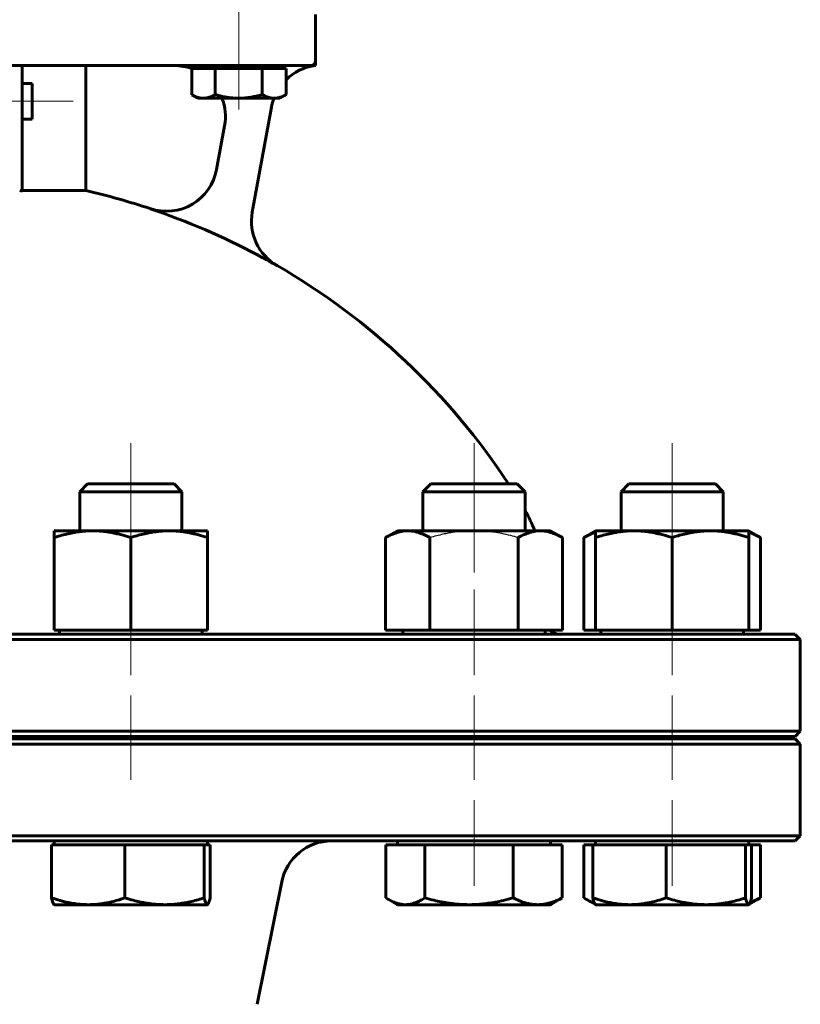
# Model space of a CAD drawing. Header units: millimetres. Extents: x 0 to 594, y 0 to 420.
# Tile 7 of 23: x 185 to 223, y 227 to 275. Entities that reach past the tile are written whole.
import ezdxf

# ---------------------------------------------------------------- set-up
doc = ezdxf.new("R2010")
doc.units = ezdxf.units.MM
for name, pattern in [('K5LT-1', [0]), ('K5LT_AXLED', [12, 7.5, -1.5, 1.5, -1.5]), ('K5LT_BASIC', [0])]:
    doc.linetypes.add(name, pattern=pattern)
doc.layers.add('Системный слой (1)', color=7, linetype='Continuous', true_color=0x6c6c6c)

# ---------------------------------------------------------------- blocks, each defined once
blk = doc.blocks.new('U0')
at = {"layer": 'Системный слой (1)', "color": 143, "linetype": 'K5LT_BASIC', "lineweight": 60, "true_color": 0x33acca}
for p, q in [((138.286, 239.892), (180.536, 239.892)), ((180.536, 239.892), (222.786, 239.892))]:
    blk.add_line(p, q, dxfattribs=at)
blk = doc.blocks.new('U1')
at = {"layer": 'Системный слой (1)', "color": 143, "linetype": 'K5LT_BASIC', "lineweight": 60, "true_color": 0x33acca}
for p, q in [((185.411, 271.892), (185.411, 271.017)), ((185.411, 271.017), (185.411, 270.142))]:
    blk.add_line(p, q, dxfattribs=at)
blk = doc.blocks.new('U10')
at = {"layer": 'Системный слой (1)', "color": 143, "linetype": 'K5LT_BASIC', "lineweight": 60, "true_color": 0x33acca}
for p, q in [((138.286, 234.767), (180.536, 234.767)), ((180.536, 234.767), (222.786, 234.767))]:
    blk.add_line(p, q, dxfattribs=at)
blk = doc.blocks.new('U11')
at = {"layer": 'Системный слой (1)', "color": 143, "linetype": 'K5LT_BASIC', "lineweight": 60, "true_color": 0x33acca}
for p, q in [((180.536, 244.892), (138.286, 244.892)), ((222.786, 244.892), (180.536, 244.892))]:
    blk.add_line(p, q, dxfattribs=at)
blk = doc.blocks.new('U12')
at = {"layer": 'Системный слой (1)', "color": 143, "linetype": 'K5LT_BASIC', "lineweight": 60, "true_color": 0x33acca}
for start, end in [(102.8395, 108.4097), (71.5903, 77.1605), (119.982, 146.6923), (33.3077, 60.018)]:
    blk.add_arc((180.536, 233.733), 33.75, start, end, dxfattribs=at)
blk = doc.blocks.new('U15')
at = {"layer": 'Системный слой (1)', "color": 143, "linetype": 'K5LT_BASIC', "lineweight": 60, "true_color": 0x33acca}
for p, q in [((180.536, 239.767), (138.286, 239.767)), ((222.786, 239.767), (180.536, 239.767))]:
    blk.add_line(p, q, dxfattribs=at)
blk = doc.blocks.new('U22')
at = {"layer": 'Системный слой (1)', "color": 143, "linetype": 'K5LT_BASIC', "lineweight": 60, "true_color": 0x33acca}
for start, end in [(70.0499, 90), (349.6441, 21.0996)]:
    blk.add_arc((192.375, 270.267), 2.5, start, end, dxfattribs=at)
blk = doc.blocks.new('U23')
at = {"layer": 'Системный слой (1)', "color": 143, "linetype": 'K5LT_BASIC', "lineweight": 60, "true_color": 0x33acca}
for start, end in [(97.0495, 134.3455), (159.364, 169.6441)]:
    blk.add_arc((199.593, 270.286), 2.5, start, end, dxfattribs=at)
blk = doc.blocks.new('U25')
at = {"layer": 'Системный слой (1)', "color": 143, "linetype": 'K5LT_BASIC', "lineweight": 60, "true_color": 0x33acca}
for p, q in [((220.585, 231.764), (220.744, 231.822)), ((220.744, 231.822), (220.908, 231.893)), ((220.908, 231.893), (221.079, 231.977))]:
    blk.add_line(p, q, dxfattribs=at)
blk = doc.blocks.new('U27')
at = {"layer": 'Системный слой (1)', "color": 143, "linetype": 'K5LT_BASIC', "lineweight": 60, "true_color": 0x33acca}
for p, q in [((205.875, 252.267), (204.936, 252.267)), ((209.169, 252.267), (205.875, 252.267))]:
    blk.add_line(p, q, dxfattribs=at)
blk = doc.blocks.new('U29')
at = {"layer": 'Системный слой (1)', "color": 143, "linetype": 'K5LT_BASIC', "lineweight": 60, "true_color": 0x33acca}
for p, q in [((212.438, 231.977), (212.486, 231.946)), ((212.486, 231.946), (212.533, 231.917)), ((212.533, 231.917), (212.579, 231.889)), ((212.579, 231.889), (212.706, 231.821)), ((212.706, 231.821), (212.83, 231.764)), ((212.83, 231.764), (212.95, 231.718))]:
    blk.add_line(p, q, dxfattribs=at)
blk = doc.blocks.new('U31')
at = {"layer": 'Системный слой (1)', "color": 143, "linetype": 'K5LT_BASIC', "lineweight": 60, "true_color": 0x33acca}
for p, q in [((216.618, 252.267), (214.642, 252.267)), ((218.875, 252.267), (216.618, 252.267))]:
    blk.add_line(p, q, dxfattribs=at)
blk = doc.blocks.new('U32')
at = {"layer": 'Системный слой (1)', "color": 143, "linetype": 'K5LT_BASIC', "lineweight": 60, "true_color": 0x33acca}
for p, q in [((220.5, 231.642), (220.506, 231.642)), ((220.506, 231.642), (220.511, 231.644)), ((220.511, 231.644), (220.517, 231.646)), ((220.517, 231.646), (220.541, 231.671)), ((220.541, 231.671), (220.582, 231.757)), ((220.582, 231.757), (220.626, 231.902)), ((220.626, 231.902), (220.644, 231.977))]:
    blk.add_line(p, q, dxfattribs=at)
blk = doc.blocks.new('U34')
at = {"layer": 'Системный слой (1)', "color": 143, "linetype": 'K5LT_BASIC', "lineweight": 60, "true_color": 0x33acca}
for p, q in [((193.227, 271.345), (193.235, 271.341)), ((193.235, 271.341), (193.433, 271.243)), ((193.433, 271.243), (193.618, 271.186)), ((193.618, 271.186), (193.798, 271.167))]:
    blk.add_line(p, q, dxfattribs=at)
blk = doc.blocks.new('U39')
at = {"layer": 'Системный слой (1)', "color": 143, "linetype": 'K5LT_BASIC', "lineweight": 60, "true_color": 0x33acca}
for p, q in [((220.693, 249.826), (220.508, 249.89)), ((220.887, 249.74), (220.693, 249.826)), ((221.088, 249.632), (220.887, 249.74))]:
    blk.add_line(p, q, dxfattribs=at)
blk = doc.blocks.new('U40')
at = {"layer": 'Системный слой (1)', "color": 143, "linetype": 'K5LT_BASIC', "lineweight": 60, "true_color": 0x33acca}
for p, q in [((202.732, 231.977), (202.78, 231.946)), ((202.78, 231.946), (202.827, 231.917)), ((202.827, 231.917), (202.874, 231.889)), ((202.874, 231.889), (203.049, 231.797)), ((203.049, 231.797), (203.321, 231.694)), ((203.321, 231.694), (203.586, 231.646)), ((203.586, 231.646), (203.688, 231.642))]:
    blk.add_line(p, q, dxfattribs=at)
blk = doc.blocks.new('U41')
at = {"layer": 'Системный слой (1)', "color": 143, "linetype": 'K5LT_BASIC', "lineweight": 60, "true_color": 0x33acca}
for p, q in [((188.343, 252.267), (188.125, 252.267)), ((192.358, 252.267), (188.343, 252.267))]:
    blk.add_line(p, q, dxfattribs=at)
blk = doc.blocks.new('U43')
at = {"layer": 'Системный слой (1)', "color": 143, "linetype": 'K5LT_BASIC', "lineweight": 60, "true_color": 0x33acca}
for p, q in [((193.984, 231.642), (193.989, 231.642)), ((193.989, 231.642), (193.995, 231.644)), ((193.995, 231.644), (194, 231.646)), ((194, 231.646), (194.025, 231.671)), ((194.025, 231.671), (194.066, 231.757)), ((194.066, 231.757), (194.109, 231.902)), ((194.109, 231.902), (194.127, 231.977))]:
    blk.add_line(p, q, dxfattribs=at)
blk = doc.blocks.new('U44')
at = {"layer": 'Системный слой (1)', "color": 143, "linetype": 'K5LT_BASIC', "lineweight": 60, "true_color": 0x33acca}
for p, q in [((212.63, 249.74), (212.428, 249.632)), ((212.823, 249.826), (212.63, 249.74)), ((213.008, 249.89), (212.823, 249.826))]:
    blk.add_line(p, q, dxfattribs=at)

msp = doc.modelspace()

# ---------------------------------------------------------------- linework, layer by layer
at = {"layer": 'Системный слой (1)', "color": 30, "linetype": 'K5LT_AXLED', "lineweight": 18, "true_color": 0xff8000}
for p, q in [((195.5361, 273.2666), (195.5361, 277.3916)), ((195.5361, 270.6166), (195.5361, 274.7666)), ((176.0361, 271.0166), (185.0361, 271.0166)), ((182.9111, 271.0166), (187.4111, 271.0166)), ((190.2418, 254.2666), (190.2418, 247.9299)), ((207.0526, 247.9299), (207.0526, 254.2666)), ((216.7583, 247.9299), (216.7583, 254.2666)), ((190.2418, 247.0916), (190.2418, 242.8916)), ((207.0526, 242.8916), (207.0526, 247.0916)), ((216.7583, 242.8916), (216.7583, 247.0916)), ((190.2418, 241.8916), (190.2418, 237.7666)), ((207.0526, 237.7666), (207.0526, 241.8916)), ((216.7583, 237.7666), (216.7583, 241.8916)), ((207.0526, 232.5666), (207.0526, 236.7666)), ((216.7583, 232.5666), (216.7583, 236.7666))]:
    msp.add_line(p, q, dxfattribs=at)
at = {"layer": 'Системный слой (1)', "color": 143, "linetype": 'K5LT_BASIC', "lineweight": 60, "true_color": 0x33acca}
for p, q in [((199.2861, 273.0166), (199.2861, 275.2666)), ((183.0361, 272.7666), (184.9111, 272.7666)), ((184.9111, 272.7666), (186.7861, 272.7666)), ((184.9111, 272.7666), (184.9111, 269.4773)), ((186.7861, 272.7666), (189.5247, 272.7666)), ((188.0361, 266.6394), (188.0361, 272.7666)), ((189.5247, 272.7666), (196.7861, 272.7666)), ((193.5361, 272.6166), (193.5361, 272.7666)), ((196.7861, 272.7666), (199.0361, 272.7666)), ((197.5361, 272.6166), (197.5361, 272.7666)), ((199.2861, 272.7666), (199.2861, 273.0166)), ((193.2267, 272.6166), (193.7981, 272.6166)), ((193.2267, 272.6166), (193.2267, 271.3452)), ((193.7981, 272.6166), (194.3694, 272.6166)), ((194.3694, 272.6166), (195.5241, 272.6166)), ((194.3694, 272.6166), (194.3694, 271.3452)), ((195.5241, 272.6166), (196.6788, 272.6166)), ((196.6788, 272.6166), (196.6788, 271.3452)), ((196.6788, 272.6166), (197.2621, 272.6166)), ((197.2621, 272.6166), (197.8454, 272.6166)), ((197.8454, 272.6166), (197.8454, 271.3452)), ((184.9111, 271.8916), (185.4111, 271.8916)), ((193.5361, 271.1666), (193.2343, 271.3408)), ((197.5361, 271.1666), (197.8378, 271.3408)), ((197.8454, 271.3452), (197.8377, 271.3407)), ((193.7981, 271.1666), (193.5361, 271.1666)), ((195.5241, 271.1666), (193.7981, 271.1666)), ((197.2621, 271.1666), (195.5241, 271.1666)), ((196.1909, 265.5762), (197.1336, 270.7349)), ((197.5361, 271.1666), (197.2621, 271.1666)), ((184.9111, 270.1416), (185.4111, 270.1416)), ((194.8343, 269.8172), (194.4416, 267.6682)), ((184.9111, 269.4773), (184.9111, 266.6284)), ((188.0361, 266.6394), (184.9111, 266.6394)), ((197.4008, 262.9608), (197.4019, 262.967)), ((188.1252, 252.2666), (187.7418, 251.8832)), ((192.3584, 252.2666), (192.7418, 251.8832)), ((204.936, 252.2666), (204.5526, 251.8832)), ((209.1692, 252.2666), (209.5526, 251.8832)), ((214.6417, 252.2666), (214.2583, 251.8832)), ((218.8749, 252.2666), (219.2583, 251.8832)), ((187.7418, 249.9666), (187.7418, 251.8832)), ((187.7418, 251.8832), (187.9985, 251.8832)), ((187.9985, 251.8832), (192.7418, 251.8832)), ((192.7418, 249.9666), (192.7418, 251.8832)), ((204.5526, 251.8832), (205.6615, 251.8832)), ((204.5526, 249.9666), (204.5526, 251.8832)), ((205.6615, 251.8832), (209.5526, 251.8832)), ((209.5526, 249.9666), (209.5526, 251.8832)), ((214.2583, 251.8832), (216.5922, 251.8832)), ((214.2583, 249.9666), (214.2583, 251.8832)), ((216.5922, 251.8832), (219.2583, 251.8832)), ((219.2583, 249.9666), (219.2583, 251.8832)), ((186.4918, 249.9666), (188.3668, 249.9666)), ((186.4918, 249.6317), (186.4918, 249.9666)), ((186.4918, 245.0916), (186.4918, 249.6317)), ((188.3668, 249.9666), (192.1168, 249.9666)), ((190.2418, 245.0916), (190.2418, 249.6317)), ((192.1168, 249.9666), (193.9918, 249.9666)), ((193.9918, 249.9666), (193.9918, 249.6317)), ((193.9918, 245.0916), (193.9918, 249.6317)), ((203.3026, 249.9666), (202.7225, 249.6317)), ((202.7225, 245.0916), (202.7225, 249.6317)), ((203.3026, 249.9666), (203.805, 249.9666)), ((203.805, 249.9666), (207.0526, 249.9666)), ((204.8875, 245.0916), (204.8875, 249.6317)), ((207.0526, 249.9666), (210.3002, 249.9666)), ((209.2177, 245.0916), (209.2177, 249.6317)), ((210.3002, 249.9666), (210.8026, 249.9666)), ((210.8026, 249.9666), (211.3827, 249.6317)), ((211.3827, 245.0916), (211.3827, 249.6317)), ((213.0083, 249.9666), (212.4282, 249.6317)), ((212.4282, 245.0916), (212.4282, 249.6317)), ((213.0083, 249.6317), (213.0083, 249.9666)), ((213.0083, 249.9666), (214.8833, 249.9666)), ((213.0083, 245.0916), (213.0083, 249.6317)), ((214.8833, 249.9666), (218.6333, 249.9666)), ((216.7583, 245.0916), (216.7583, 249.6317)), ((218.6333, 249.9666), (220.5083, 249.9666)), ((220.5083, 249.9666), (220.5083, 249.6317)), ((220.5083, 249.9666), (221.0884, 249.6317)), ((220.5083, 245.0916), (220.5083, 249.6317)), ((221.0884, 245.0916), (221.0884, 249.6317)), ((186.4918, 245.0916), (190.2418, 245.0916)), ((186.7543, 244.8916), (186.7543, 245.0916)), ((190.2418, 245.0916), (193.9918, 245.0916)), ((193.7293, 244.8916), (193.7293, 245.0916)), ((202.7225, 245.0916), (204.8875, 245.0916)), ((203.5651, 244.8916), (203.5651, 245.0916)), ((204.8875, 245.0916), (209.2177, 245.0916)), ((209.2177, 245.0916), (211.3827, 245.0916)), ((210.5401, 244.8916), (210.5401, 245.0916)), ((212.4282, 245.0916), (213.0083, 245.0916)), ((213.0083, 245.0916), (216.7583, 245.0916)), ((213.2708, 244.8916), (213.2708, 245.0916)), ((216.7583, 245.0916), (220.5083, 245.0916)), ((220.2458, 244.8916), (220.2458, 245.0916)), ((220.5083, 245.0916), (221.0884, 245.0916)), ((222.7861, 244.8916), (223.0361, 244.6416)), ((180.5361, 244.6416), (223.0361, 244.6416)), ((223.0361, 240.1416), (223.0361, 244.6416)), ((223.0361, 240.1416), (180.5361, 240.1416)), ((187.7418, 239.7666), (187.7418, 239.8916)), ((192.7418, 239.7666), (192.7418, 239.8916)), ((204.5526, 239.7666), (204.5526, 239.8916)), ((209.5526, 239.7666), (209.5526, 239.8916)), ((210.5361, 239.7666), (210.5361, 239.8916)), ((214.2583, 239.7666), (214.2583, 239.8916)), ((219.2583, 239.7666), (219.2583, 239.8916)), ((222.7861, 239.8916), (223.0361, 240.1416)), ((180.5361, 239.5166), (223.0361, 239.5166)), ((222.7861, 239.7666), (223.0361, 239.5166)), ((223.0361, 235.0166), (223.0361, 239.5166)), ((223.0361, 235.0166), (180.5361, 235.0166)), ((186.3563, 234.5666), (188.1552, 234.5666)), ((186.3563, 234.5666), (186.3563, 231.9765)), ((186.4918, 234.5666), (186.4918, 234.7666)), ((188.1552, 234.5666), (189.9542, 234.5666)), ((189.9542, 234.5666), (189.9542, 231.9765)), ((189.9542, 234.5666), (191.8969, 234.5666)), ((191.8969, 234.5666), (193.8397, 234.5666)), ((193.8397, 234.5666), (193.9835, 234.5666)), ((193.8397, 234.5666), (193.8397, 231.9765)), ((193.9835, 234.5666), (194.1273, 234.5666)), ((193.9918, 234.5666), (193.9918, 234.7666)), ((194.1273, 234.5666), (194.1273, 231.9765)), ((202.732, 234.5666), (202.732, 231.9765)), ((202.732, 234.5666), (203.6876, 234.5666)), ((203.3026, 234.5666), (203.3026, 234.7666)), ((203.6876, 234.5666), (204.6432, 234.5666)), ((204.6432, 234.5666), (204.6432, 231.9765)), ((204.6432, 234.5666), (206.8035, 234.5666)), ((206.8035, 234.5666), (208.9638, 234.5666)), ((208.9638, 234.5666), (210.1685, 234.5666)), ((208.9638, 234.5666), (208.9638, 231.9765)), ((210.1685, 234.5666), (211.3732, 234.5666)), ((210.8026, 234.5666), (210.8026, 234.7666)), ((211.3732, 234.5666), (211.3732, 231.9765)), ((212.4377, 234.5666), (212.4377, 231.9765)), ((212.4377, 234.5666), (212.8728, 234.5666)), ((212.8728, 234.5666), (212.8728, 231.9765)), ((212.8728, 234.5666), (214.6717, 234.5666)), ((213.0083, 234.5666), (213.0083, 234.7666)), ((214.6717, 234.5666), (216.4707, 234.5666)), ((216.4707, 234.5666), (216.4707, 231.9765)), ((216.4707, 234.5666), (218.4134, 234.5666)), ((218.4134, 234.5666), (220.3562, 234.5666)), ((220.3562, 234.5666), (220.5, 234.5666)), ((220.3562, 234.5666), (220.3562, 231.9765)), ((220.5, 234.5666), (220.6438, 234.5666)), ((220.5083, 234.5666), (220.5083, 234.7666)), ((220.6438, 234.5666), (220.6438, 231.9765)), ((220.6438, 234.5666), (221.0789, 234.5666)), ((221.0789, 234.5666), (221.0789, 231.9765)), ((222.7861, 234.7666), (223.0361, 235.0166)), ((196.4345, 226.7585), (197.6341, 232.7569)), ((186.4918, 231.6416), (186.4835, 231.6464)), ((188.1552, 231.6416), (186.4918, 231.6416)), ((191.8969, 231.6416), (188.1552, 231.6416)), ((193.9835, 231.6416), (191.8969, 231.6416)), ((193.9918, 231.6416), (193.9835, 231.6416)), ((193.9918, 231.6416), (194.0001, 231.6464)), ((203.3026, 231.6416), (202.8735, 231.8893)), ((203.6876, 231.6416), (203.3026, 231.6416)), ((206.8035, 231.6416), (203.6876, 231.6416)), ((210.1685, 231.6416), (206.8035, 231.6416)), ((210.8026, 231.6416), (210.1685, 231.6416)), ((210.8026, 231.6416), (211.2317, 231.8893)), ((210.8026, 231.6416), (210.8109, 231.6464)), ((213, 231.6464), (212.5792, 231.8893)), ((213.0083, 231.6416), (213, 231.6464)), ((214.6717, 231.6416), (213.0083, 231.6416)), ((218.4134, 231.6416), (214.6717, 231.6416)), ((220.5, 231.6416), (218.4134, 231.6416)), ((220.5083, 231.6416), (220.5, 231.6416)), ((220.5083, 231.6416), (220.5166, 231.6464)), ((220.5166, 231.6464), (220.9374, 231.8893))]:
    msp.add_line(p, q, dxfattribs=at)
for centre, radius, start, end in [((199.0361, 273.0166), 0.25, 270, 0), ((191.9842, 268.1281), 2.5, 251.59026, 349.6441), ((180.5361, 233.7333), 33.7387, 61.87172, 71.58753), ((198.6512, 265.1324), 2.5, 169.6441, 240.01799), ((203.0361, 247.2541), 7.5, 21.20256, 29.67273), ((211.2861, 245.6416), 0.75, 227.16657, 270), ((200.0856, 232.2666), 2.5, 90, 168.69007)]:
    msp.add_arc(centre, radius, start, end, dxfattribs=at)
msp.add_ellipse((180.5361, 256.6092), major_axis=(-21.5096, 0), ratio=0.4757414, start_param=4.5075626, end_param=4.5129432, dxfattribs=at)
for points, knots in [([(193.7981, 271.1666), (193.8241, 271.1666), (193.875, 271.1689), (193.9506, 271.1792), (194.0228, 271.1951), (194.1035, 271.2191), (194.1943, 271.2541), (194.2867, 271.2986), (194.3454, 271.3312), (194.3694, 271.3452)], [0, 0, 0, 0, 1.4810033, 2.8626717, 4.1512844, 5.363168, 7.1127658, 8.8326823, 10, 10, 10, 10]), ([(194.3694, 271.3452), (194.4551, 271.3205), (194.6166, 271.2779), (194.839, 271.2306), (195.0371, 271.1988), (195.2262, 271.1777), (195.3855, 271.1682), (195.4874, 271.1666), (195.5241, 271.1666)], [0, 0, 0, 0, 1.8056861, 3.5183883, 5.1040191, 6.5175992, 8.1093693, 9, 9, 9, 9]), ([(195.5241, 271.1666), (195.5767, 271.1666), (195.6795, 271.1689), (195.8323, 271.1792), (195.9783, 271.1951), (196.1413, 271.2191), (196.3249, 271.2541), (196.5116, 271.2986), (196.6303, 271.3312), (196.6788, 271.3452)], [0, 0, 0, 0, 1.4810033, 2.8626717, 4.1512844, 5.363168, 7.1127658, 8.8326823, 10, 10, 10, 10]), ([(196.6788, 271.3452), (196.722, 271.3205), (196.8036, 271.2779), (196.916, 271.2306), (197.0161, 271.1988), (197.1116, 271.1777), (197.1921, 271.1682), (197.2436, 271.1666), (197.2621, 271.1666)], [0, 0, 0, 0, 1.8056861, 3.5183883, 5.1040191, 6.5175992, 8.1093693, 9, 9, 9, 9]), ([(197.2621, 271.1666), (197.2887, 271.1666), (197.3406, 271.1689), (197.4178, 271.1792), (197.4916, 271.1951), (197.5739, 271.2191), (197.6667, 271.2541), (197.761, 271.2986), (197.821, 271.3312), (197.8454, 271.3452)], [0, 0, 0, 0, 1.4810033, 2.8626717, 4.1512844, 5.363168, 7.1127658, 8.8326823, 10, 10, 10, 10]), ([(197.4008, 262.9608), (197.3633, 262.9822), (197.2961, 263.0202), (197.212, 263.0675), (197.1593, 263.097), (197.1081, 263.1256), (197.0414, 263.1626), (196.9475, 263.2144), (196.8723, 263.2554), (196.82, 263.2838), (196.7848, 263.3029), (196.7494, 263.3221), (196.6969, 263.3504), (196.6452, 263.3783), (196.5941, 263.4058), (196.5293, 263.4405), (196.4813, 263.4659), (196.4421, 263.4872)], [0, 0, 0, 0, 2.1846946, 3.8920041, 4.8496713, 5.2116157, 6.8348141, 8.6758864, 10.6120866, 11.1028645, 11.5927387, 12.5663186, 13.0484524, 14.4662331, 15.3846776, 15.8318771, 18, 18, 18, 18]), ([(188.3668, 249.9666), (188.2746, 249.9666), (188.097, 249.9616), (187.8268, 249.9393), (187.5717, 249.9047), (187.3019, 249.8553), (187.0195, 249.7903), (186.7415, 249.7124), (186.5612, 249.6548), (186.4918, 249.6317)], [0, 0, 0, 0, 1.5318766, 2.9653804, 4.5173337, 5.7591882, 7.3597892, 9.0006567, 10, 10, 10, 10]), ([(190.2418, 249.6317), (190.0911, 249.6819), (189.8611, 249.7514), (189.5929, 249.8185), (189.4263, 249.8548), (189.2876, 249.8818), (189.1444, 249.9062), (188.9521, 249.9332), (188.7258, 249.9557), (188.519, 249.9654), (188.3994, 249.9666), (188.3668, 249.9666)], [0, 0, 0, 0, 2.6025946, 4.1246254, 5.0352998, 5.7974786, 6.8183116, 7.8482642, 9.6128391, 11.3493504, 12, 12, 12, 12]), ([(192.1168, 249.9666), (192.0246, 249.9666), (191.847, 249.9616), (191.5768, 249.9393), (191.3217, 249.9047), (191.0519, 249.8553), (190.7695, 249.7903), (190.4915, 249.7124), (190.3112, 249.6548), (190.2418, 249.6317)], [0, 0, 0, 0, 1.5318766, 2.9653804, 4.5173337, 5.7591882, 7.3597892, 9.0006567, 10, 10, 10, 10]), ([(193.9918, 249.6317), (193.8411, 249.6819), (193.6111, 249.7514), (193.3429, 249.8185), (193.1763, 249.8548), (193.0376, 249.8818), (192.8944, 249.9062), (192.7021, 249.9332), (192.4758, 249.9557), (192.269, 249.9654), (192.1494, 249.9666), (192.1168, 249.9666)], [0, 0, 0, 0, 2.6025946, 4.1246254, 5.0352998, 5.7974786, 6.8183116, 7.8482642, 9.6128391, 11.3493504, 12, 12, 12, 12]), ([(203.805, 249.9666), (203.7517, 249.9666), (203.6492, 249.9616), (203.4932, 249.9393), (203.346, 249.9047), (203.1902, 249.8553), (203.0271, 249.7903), (202.8666, 249.7124), (202.7625, 249.6548), (202.7225, 249.6317)], [0, 0, 0, 0, 1.5318766, 2.9653804, 4.5173337, 5.7591882, 7.3597892, 9.0006567, 10, 10, 10, 10]), ([(204.8875, 249.6317), (204.8005, 249.6819), (204.6677, 249.7514), (204.5129, 249.8185), (204.4167, 249.8548), (204.3366, 249.8818), (204.2539, 249.9062), (204.1429, 249.9332), (204.0123, 249.9557), (203.8929, 249.9654), (203.8238, 249.9666), (203.805, 249.9666)], [0, 0, 0, 0, 2.6025946, 4.1246254, 5.0352998, 5.7974786, 6.8183116, 7.8482642, 9.6128391, 11.3493504, 12, 12, 12, 12]), ([(210.3002, 249.9666), (210.2469, 249.9666), (210.1444, 249.9616), (209.9884, 249.9393), (209.8411, 249.9047), (209.6854, 249.8553), (209.5223, 249.7903), (209.3618, 249.7124), (209.2577, 249.6548), (209.2177, 249.6317)], [0, 0, 0, 0, 1.5318766, 2.9653804, 4.5173337, 5.7591882, 7.3597892, 9.0006567, 10, 10, 10, 10]), ([(211.3827, 249.6317), (211.2957, 249.6819), (211.1629, 249.7514), (211.0081, 249.8185), (210.9119, 249.8548), (210.8318, 249.8818), (210.7491, 249.9062), (210.6381, 249.9332), (210.5075, 249.9557), (210.388, 249.9654), (210.319, 249.9666), (210.3002, 249.9666)], [0, 0, 0, 0, 2.6025946, 4.1246254, 5.0352998, 5.7974786, 6.8183116, 7.8482642, 9.6128391, 11.3493504, 12, 12, 12, 12]), ([(214.8833, 249.9666), (214.7911, 249.9666), (214.6135, 249.9616), (214.3433, 249.9393), (214.0882, 249.9047), (213.8184, 249.8553), (213.536, 249.7903), (213.258, 249.7124), (213.0777, 249.6548), (213.0083, 249.6317)], [0, 0, 0, 0, 1.5318766, 2.9653804, 4.5173337, 5.7591882, 7.3597892, 9.0006567, 10, 10, 10, 10]), ([(216.7583, 249.6317), (216.6076, 249.6819), (216.3776, 249.7514), (216.1094, 249.8185), (215.9428, 249.8548), (215.8041, 249.8818), (215.6609, 249.9062), (215.4686, 249.9332), (215.2423, 249.9557), (215.0355, 249.9654), (214.9159, 249.9666), (214.8833, 249.9666)], [0, 0, 0, 0, 2.6025946, 4.1246254, 5.0352998, 5.7974786, 6.8183116, 7.8482642, 9.6128391, 11.3493504, 12, 12, 12, 12]), ([(218.6333, 249.9666), (218.5411, 249.9666), (218.3635, 249.9616), (218.0933, 249.9393), (217.8382, 249.9047), (217.5684, 249.8553), (217.286, 249.7903), (217.008, 249.7124), (216.8277, 249.6548), (216.7583, 249.6317)], [0, 0, 0, 0, 1.5318766, 2.9653804, 4.5173337, 5.7591882, 7.3597892, 9.0006567, 10, 10, 10, 10]), ([(220.5083, 249.6317), (220.3576, 249.6819), (220.1276, 249.7514), (219.8594, 249.8185), (219.6928, 249.8548), (219.5541, 249.8818), (219.4109, 249.9062), (219.2186, 249.9332), (218.9923, 249.9557), (218.7855, 249.9654), (218.6659, 249.9666), (218.6333, 249.9666)], [0, 0, 0, 0, 2.6025946, 4.1246254, 5.0352998, 5.7974786, 6.8183116, 7.8482642, 9.6128391, 11.3493504, 12, 12, 12, 12]), ([(186.4835, 231.6464), (186.4754, 231.6511), (186.4591, 231.6673), (186.436, 231.7093), (186.4133, 231.7669), (186.3876, 231.8483), (186.3681, 231.925), (186.3563, 231.9765)], [0, 0, 0, 0, 1.6106982, 3.2172044, 4.5373053, 5.9790175, 8, 8, 8, 8]), ([(186.3563, 231.9765), (186.5009, 231.9263), (186.7215, 231.8568), (186.9788, 231.7897), (187.1387, 231.7534), (187.2718, 231.7264), (187.4091, 231.702), (187.5937, 231.675), (187.8107, 231.6525), (188.0092, 231.6428), (188.1239, 231.6416), (188.1552, 231.6416)], [0, 0, 0, 0, 2.6025946, 4.1246254, 5.0352998, 5.7974786, 6.8183116, 7.8482642, 9.6128391, 11.3493504, 12, 12, 12, 12]), ([(188.1552, 231.6416), (188.2437, 231.6416), (188.414, 231.6467), (188.6733, 231.6689), (188.918, 231.7035), (189.1769, 231.7529), (189.4478, 231.8179), (189.7146, 231.8958), (189.8876, 231.9534), (189.9542, 231.9765)], [0, 0, 0, 0, 1.5318766, 2.9653804, 4.5173337, 5.7591882, 7.3597892, 9.0006567, 10, 10, 10, 10]), ([(189.9542, 231.9765), (190.094, 231.9315), (190.3333, 231.861), (190.6118, 231.7928), (190.7991, 231.7534), (190.9428, 231.7264), (191.0912, 231.702), (191.2905, 231.675), (191.5249, 231.6525), (191.7392, 231.6428), (191.8631, 231.6416), (191.8969, 231.6416)], [0, 0, 0, 0, 2.3311342, 4.1246254, 5.0352998, 5.7974786, 6.8183116, 7.8482642, 9.6128391, 11.3493504, 12, 12, 12, 12]), ([(191.8969, 231.6416), (191.9925, 231.6416), (192.1764, 231.6467), (192.4564, 231.6689), (192.7207, 231.7035), (193.0003, 231.7529), (193.2929, 231.8179), (193.581, 231.8958), (193.7678, 231.9534), (193.8397, 231.9765)], [0, 0, 0, 0, 1.5318766, 2.9653804, 4.5173337, 5.7591882, 7.3597892, 9.0006567, 10, 10, 10, 10]), ([(193.8397, 231.9765), (193.8513, 231.9263), (193.8689, 231.8568), (193.8895, 231.7897), (193.9022, 231.7534), (193.9129, 231.7264), (193.9239, 231.702), (193.9386, 231.675), (193.956, 231.6525), (193.9718, 231.6428), (193.981, 231.6416), (193.9835, 231.6416)], [0, 0, 0, 0, 2.6025946, 4.1246254, 5.0352998, 5.7974786, 6.8183116, 7.8482642, 9.6128391, 11.3493504, 12, 12, 12, 12]), ([(203.6876, 231.6416), (203.7346, 231.6416), (203.8251, 231.6467), (203.9628, 231.6689), (204.0928, 231.7035), (204.2303, 231.7529), (204.3742, 231.8179), (204.516, 231.8958), (204.6078, 231.9534), (204.6432, 231.9765)], [0, 0, 0, 0, 1.5318766, 2.9653804, 4.5173337, 5.7591882, 7.3597892, 9.0006567, 10, 10, 10, 10]), ([(204.6432, 231.9765), (204.7987, 231.9315), (205.0648, 231.861), (205.3745, 231.7928), (205.5828, 231.7534), (205.7426, 231.7264), (205.9076, 231.702), (206.1291, 231.675), (206.3898, 231.6525), (206.6281, 231.6428), (206.7659, 231.6416), (206.8035, 231.6416)], [0, 0, 0, 0, 2.3311342, 4.1246254, 5.0352998, 5.7974786, 6.8183116, 7.8482642, 9.6128391, 11.3493504, 12, 12, 12, 12]), ([(206.8035, 231.6416), (206.9098, 231.6416), (207.1143, 231.6467), (207.4256, 231.6689), (207.6978, 231.7009), (207.9851, 231.7453), (208.3083, 231.8069), (208.6506, 231.8888), (208.8838, 231.9534), (208.9638, 231.9765)], [0, 0, 0, 0, 1.5318766, 2.9653804, 4.5173337, 5.4459308, 7.0353353, 9.0006567, 10, 10, 10, 10]), ([(208.9638, 231.9765), (209.0606, 231.9263), (209.2084, 231.8568), (209.3807, 231.7897), (209.4877, 231.7534), (209.5768, 231.7264), (209.6688, 231.702), (209.7924, 231.675), (209.9378, 231.6525), (210.0707, 231.6428), (210.1475, 231.6416), (210.1685, 231.6416)], [0, 0, 0, 0, 2.6025946, 4.1246254, 5.0352998, 5.7974786, 6.8183116, 7.8482642, 9.6128391, 11.3493504, 12, 12, 12, 12]), ([(210.1685, 231.6416), (210.2277, 231.6416), (210.3418, 231.6467), (210.5154, 231.6689), (210.6793, 231.7035), (210.8527, 231.7529), (211.0341, 231.8179), (211.2127, 231.8958), (211.3286, 231.9534), (211.3732, 231.9765)], [0, 0, 0, 0, 1.5318766, 2.9653804, 4.5173337, 5.7591882, 7.3597892, 9.0006567, 10, 10, 10, 10]), ([(212.8728, 231.9765), (213.0174, 231.9263), (213.238, 231.8568), (213.4953, 231.7897), (213.6552, 231.7534), (213.7883, 231.7264), (213.9257, 231.702), (214.1102, 231.675), (214.3272, 231.6525), (214.5257, 231.6428), (214.6404, 231.6416), (214.6717, 231.6416)], [0, 0, 0, 0, 2.6025946, 4.1246254, 5.0352998, 5.7974786, 6.8183116, 7.8482642, 9.6128391, 11.3493504, 12, 12, 12, 12]), ([(213, 231.6464), (212.9919, 231.6511), (212.9756, 231.6673), (212.9525, 231.7093), (212.9298, 231.7669), (212.9041, 231.8483), (212.8846, 231.925), (212.8728, 231.9765)], [0, 0, 0, 0, 1.6106982, 3.2172044, 4.5373053, 5.9790175, 8, 8, 8, 8]), ([(214.6717, 231.6416), (214.7602, 231.6416), (214.9305, 231.6467), (215.1898, 231.6689), (215.4345, 231.7035), (215.6934, 231.7529), (215.9643, 231.8179), (216.2311, 231.8958), (216.4041, 231.9534), (216.4707, 231.9765)], [0, 0, 0, 0, 1.5318766, 2.9653804, 4.5173337, 5.7591882, 7.3597892, 9.0006567, 10, 10, 10, 10]), ([(216.4707, 231.9765), (216.6105, 231.9315), (216.8498, 231.861), (217.1284, 231.7928), (217.3156, 231.7534), (217.4593, 231.7264), (217.6077, 231.702), (217.807, 231.675), (218.0414, 231.6525), (218.2557, 231.6428), (218.3796, 231.6416), (218.4134, 231.6416)], [0, 0, 0, 0, 2.3311342, 4.1246254, 5.0352998, 5.7974786, 6.8183116, 7.8482642, 9.6128391, 11.3493504, 12, 12, 12, 12]), ([(218.4134, 231.6416), (218.509, 231.6416), (218.6929, 231.6467), (218.9729, 231.6689), (219.2372, 231.7035), (219.5168, 231.7529), (219.8094, 231.8179), (220.0975, 231.8958), (220.2843, 231.9534), (220.3562, 231.9765)], [0, 0, 0, 0, 1.5318766, 2.9653804, 4.5173337, 5.7591882, 7.3597892, 9.0006567, 10, 10, 10, 10]), ([(220.3562, 231.9765), (220.3678, 231.9263), (220.3854, 231.8568), (220.406, 231.7897), (220.4187, 231.7534), (220.4294, 231.7264), (220.4404, 231.702), (220.4551, 231.675), (220.4725, 231.6525), (220.4883, 231.6428), (220.4975, 231.6416), (220.5, 231.6416)], [0, 0, 0, 0, 2.6025946, 4.1246254, 5.0352998, 5.7974786, 6.8183116, 7.8482642, 9.6128391, 11.3493504, 12, 12, 12, 12])]:
    msp.add_open_spline(points, degree=3, knots=knots, dxfattribs=at)
at = {"layer": 'Системный слой (1)', "color": 7, "linetype": 'K5LT-1'}
for points, knots in [([(191.1926, 265.7448), (191.2285, 265.7328), (191.3007, 265.7106), (191.391, 265.6872), (191.4626, 265.6712), (191.5079, 265.6621), (191.5442, 265.6554), (191.5802, 265.6492), (191.6228, 265.6426), (191.6721, 265.636), (191.7648, 265.6253), (191.8675, 265.6183), (191.9769, 265.6165), (192.0457, 265.6173), (192.1144, 265.62), (192.1797, 265.6244), (192.2419, 265.6302), (192.321, 265.6394), (192.4114, 265.6533), (192.4945, 265.6696), (192.5553, 265.6833), (192.6027, 265.695), (192.6585, 265.7099), (192.7224, 265.7286), (192.7884, 265.7502), (192.8491, 265.7718), (192.9525, 265.8115), (193.0539, 265.8569), (193.1488, 265.9057), (193.2114, 265.9396), (193.2786, 265.9788), (193.3482, 266.0228), (193.3965, 266.0553), (193.4328, 266.0809), (193.467, 266.1056), (193.5099, 266.1378), (193.5611, 266.1785), (193.6139, 266.2226), (193.6684, 266.2709), (193.7311, 266.3299), (193.7997, 266.3994), (193.8602, 266.4664), (193.9062, 266.5207), (193.9512, 266.576), (193.9982, 266.6379), (194.0456, 266.7052), (194.0781, 266.7542), (194.1025, 266.7926), (194.1258, 266.8305), (194.166, 266.8988), (194.2093, 266.9798), (194.2496, 267.0634), (194.2828, 267.1376), (194.3187, 267.2259), (194.3491, 267.311), (194.3708, 267.3787), (194.3911, 267.4469), (194.4107, 267.5214), (194.4285, 267.6003), (194.4374, 267.6456), (194.4416, 267.6682)], [2.8285085, 2.8285085, 2.8285085, 2.8285085, 2.8704569, 2.9124052, 2.9342311, 2.9560571, 2.9669701, 2.9778831, 2.9997091, 3.0174545, 3.0351999, 3.1061816, 3.1313343, 3.156487, 3.1816397, 3.2067924, 3.2291088, 3.2514251, 3.2960579, 3.3332559, 3.3518549, 3.370454, 3.3903072, 3.4182356, 3.4461641, 3.4678686, 3.4895731, 3.5689859, 3.5888391, 3.6086923, 3.6483986, 3.6765727, 3.7047467, 3.717171, 3.7295954, 3.754444, 3.7792927, 3.8041414, 3.8320068, 3.8598723, 3.8995794, 3.9392866, 3.9591402, 3.9789937, 4.0187009, 4.0468783, 4.0750558, 4.0881386, 4.1012213, 4.1273869, 4.179718, 4.2049508, 4.2301836, 4.2698914, 4.3095992, 4.3294531, 4.349307, 4.3890148, 4.4162892, 4.4435637, 4.4435637, 4.4435637, 4.4435637]), ([(207.0526, 249.9666), (207.0315, 249.9666), (206.9896, 249.9664), (206.9274, 249.9655), (206.8655, 249.964), (206.7828, 249.9612), (206.6792, 249.9563), (206.5136, 249.9453), (206.3058, 249.9256), (206.0535, 249.8926), (205.7964, 249.8498), (205.5189, 249.7942), (205.2184, 249.7234), (204.9996, 249.664), (204.8875, 249.6317)], [0.87856458, 0.87856458, 0.87856458, 0.87856458, 0.90488943, 0.93121427, 0.95753912, 0.98386397, 1.03651367, 1.08916336, 1.19446275, 1.29976215, 1.40573414, 1.51170614, 1.63441765, 1.75712916, 1.75712916, 1.75712916, 1.75712916]), ([(209.2177, 249.6317), (209.0926, 249.6678), (208.8202, 249.7412), (208.4221, 249.8304), (208.0612, 249.8922), (207.7548, 249.9307), (207.5442, 249.949), (207.384, 249.9585), (207.2921, 249.9624), (207.2185, 249.9646), (207.1635, 249.9657), (207.1083, 249.9665), (207.0712, 249.9666), (207.0526, 249.9666)], [0, 0, 0, 0, 0.13693375, 0.30643696, 0.47115426, 0.58142943, 0.69170461, 0.7384196, 0.78513459, 0.80849209, 0.83184959, 0.85520708, 0.87856458, 0.87856458, 0.87856458, 0.87856458])]:
    msp.add_open_spline(points, degree=3, knots=knots, dxfattribs=at)
at = {"layer": 'Системный слой (1)', "color": 143, "linetype": 'K5LT_BASIC', "lineweight": 60, "true_color": 0x33acca}
for points in [[(211.3732, 231.9765), (211.3249, 231.945), (211.2778, 231.9159), (211.2317, 231.8893)], [(221.0789, 231.9765), (221.0307, 231.945), (220.9835, 231.9159), (220.9374, 231.8893)]]:
    msp.add_open_spline(points, degree=3, dxfattribs=at)

# ---------------------------------------------------------------- block references
at = {"layer": 'Системный слой (1)'}
for name in ['U22', 'U23', 'U1', 'U34', 'U12', 'U41', 'U27', 'U31', 'U44', 'U39', 'U11', 'U0', 'U15', 'U10', 'U43', 'U40', 'U29', 'U32', 'U25']:
    msp.add_blockref(name, (0, 0), dxfattribs=at)

doc.saveas('drawing.dxf')
